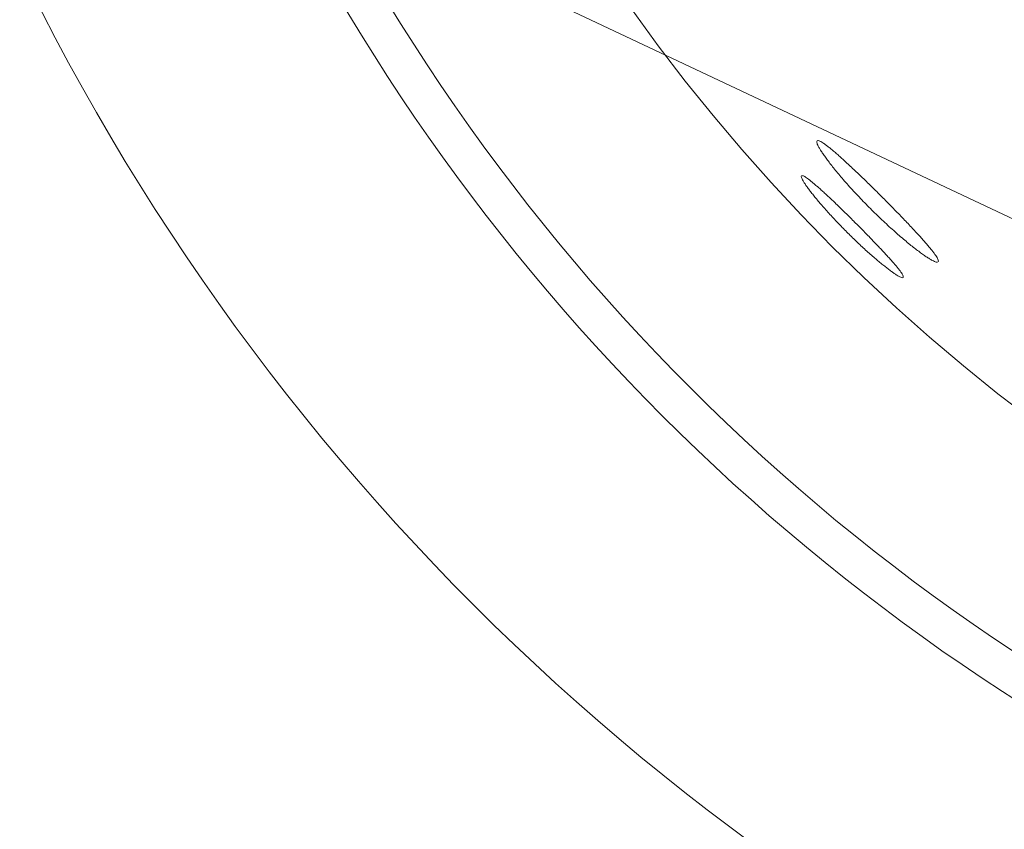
# Model space of a CAD drawing. Header units: inches. Extents: x 382808 to 408593, y -18409 to -9482.
# Tile 213 of 256: x 399359.21 to 399360.65, y -12598.26 to -12597.08. Entities that reach past the tile are written whole.
import ezdxf

# ---------------------------------------------------------------- set-up
doc = ezdxf.new("R2010")
doc.units = ezdxf.units.IN
doc.header["$LTSCALE"] = 2
doc.header["$MEASUREMENT"] = 0
doc.layers.add('!!!LOZAMET_Nr_pióra__9', color=220, linetype='CONTINUOUS', lineweight=0)

msp = doc.modelspace()

# ---------------------------------------------------------------- linework, layer by layer
at = {"layer": '!!!LOZAMET_Nr_pióra__9', "color": 7, "linetype": 'Continuous', "lineweight": 0}
for p, q in [((399371.8453, -12602.6479), (399298.4899, -12568.0259)), ((399360.3755, -12597.2552), (399360.3751, -12597.2563)), ((399360.3751, -12597.2563), (399360.3752, -12597.2576)), ((399360.3752, -12597.2576), (399360.3755, -12597.2586)), ((399360.3755, -12597.2586), (399360.3759, -12597.2599)), ((399360.3759, -12597.2599), (399360.3765, -12597.2614)), ((399360.3774, -12597.2549), (399360.3764, -12597.2548)), ((399360.3765, -12597.2614), (399360.3773, -12597.263)), ((399360.3773, -12597.263), (399360.3783, -12597.2648)), ((399360.3788, -12597.2553), (399360.3774, -12597.2549)), ((399360.3798, -12597.2558), (399360.3788, -12597.2553)), ((399360.381, -12597.2564), (399360.3798, -12597.2558)), ((399360.3823, -12597.2571), (399360.381, -12597.2564)), ((399360.3838, -12597.258), (399360.3823, -12597.2571)), ((399360.3854, -12597.2591), (399360.3838, -12597.258)), ((399360.3862, -12597.2597), (399360.3854, -12597.2591)), ((399360.3871, -12597.2603), (399360.3862, -12597.2597)), ((399360.388, -12597.2609), (399360.3871, -12597.2603)), ((399360.3889, -12597.2616), (399360.388, -12597.2609)), ((399360.3899, -12597.2624), (399360.3889, -12597.2616)), ((399360.3909, -12597.2631), (399360.3899, -12597.2624)), ((399360.3919, -12597.2639), (399360.3909, -12597.2631)), ((399360.393, -12597.2648), (399360.3919, -12597.2639)), ((399360.3783, -12597.2648), (399360.3789, -12597.2658)), ((399360.3789, -12597.2658), (399360.3794, -12597.2668)), ((399360.3794, -12597.2668), (399360.3801, -12597.2679)), ((399360.3801, -12597.2679), (399360.3808, -12597.269)), ((399360.3808, -12597.269), (399360.3815, -12597.2701)), ((399360.3815, -12597.2701), (399360.3823, -12597.2713)), ((399360.3823, -12597.2713), (399360.3831, -12597.2726)), ((399360.3831, -12597.2726), (399360.3839, -12597.2738)), ((399360.3839, -12597.2738), (399360.3848, -12597.2751)), ((399360.3848, -12597.2751), (399360.3858, -12597.2765)), ((399360.3858, -12597.2765), (399360.3867, -12597.2778)), ((399360.3867, -12597.2778), (399360.3877, -12597.2792)), ((399360.394, -12597.2656), (399360.393, -12597.2648)), ((399360.3952, -12597.2665), (399360.394, -12597.2656)), ((399360.3963, -12597.2675), (399360.3952, -12597.2665)), ((399360.3974, -12597.2684), (399360.3963, -12597.2675)), ((399360.3986, -12597.2694), (399360.3974, -12597.2684)), ((399360.3998, -12597.2704), (399360.3986, -12597.2694)), ((399360.4011, -12597.2715), (399360.3998, -12597.2704)), ((399360.4023, -12597.2725), (399360.4011, -12597.2715)), ((399360.4036, -12597.2736), (399360.4023, -12597.2725)), ((399360.4049, -12597.2747), (399360.4036, -12597.2736)), ((399360.4062, -12597.2759), (399360.4049, -12597.2747)), ((399360.4075, -12597.2771), (399360.4062, -12597.2759)), ((399360.4088, -12597.2782), (399360.4075, -12597.2771)), ((399360.4102, -12597.2795), (399360.4088, -12597.2782)), ((399360.3877, -12597.2792), (399360.3888, -12597.2807)), ((399360.3888, -12597.2807), (399360.3898, -12597.2821)), ((399360.3898, -12597.2821), (399360.3909, -12597.2836)), ((399360.3909, -12597.2836), (399360.3921, -12597.2851)), ((399360.3921, -12597.2851), (399360.3932, -12597.2866)), ((399360.3932, -12597.2866), (399360.3944, -12597.2882)), ((399360.3944, -12597.2882), (399360.3957, -12597.2898)), ((399360.3957, -12597.2898), (399360.3969, -12597.2914)), ((399360.3969, -12597.2914), (399360.3983, -12597.2931)), ((399360.3983, -12597.2931), (399360.3997, -12597.2948)), ((399360.4116, -12597.2808), (399360.4102, -12597.2795)), ((399360.4131, -12597.2821), (399360.4116, -12597.2808)), ((399360.4146, -12597.2834), (399360.4131, -12597.2821)), ((399360.4161, -12597.2848), (399360.4146, -12597.2834)), ((399360.4176, -12597.2862), (399360.4161, -12597.2848)), ((399360.4192, -12597.2877), (399360.4176, -12597.2862)), ((399360.4208, -12597.2891), (399360.4192, -12597.2877)), ((399360.4224, -12597.2906), (399360.4208, -12597.2891)), ((399360.4241, -12597.2922), (399360.4224, -12597.2906)), ((399360.4258, -12597.2938), (399360.4241, -12597.2922)), ((399360.3528, -12597.3062), (399360.3525, -12597.3074)), ((399360.3525, -12597.3074), (399360.3528, -12597.3087)), ((399360.3544, -12597.3061), (399360.3533, -12597.306)), ((399360.3556, -12597.3065), (399360.3544, -12597.3061)), ((399360.3565, -12597.3069), (399360.3556, -12597.3065)), ((399360.3575, -12597.3075), (399360.3565, -12597.3069)), ((399360.3587, -12597.3082), (399360.3575, -12597.3075)), ((399360.3997, -12597.2948), (399360.4011, -12597.2966)), ((399360.4011, -12597.2966), (399360.4025, -12597.2984)), ((399360.4025, -12597.2984), (399360.404, -12597.3002)), ((399360.404, -12597.3002), (399360.4056, -12597.3021)), ((399360.4056, -12597.3021), (399360.4072, -12597.304)), ((399360.4072, -12597.304), (399360.4088, -12597.3059)), ((399360.4088, -12597.3059), (399360.4105, -12597.3079)), ((399360.4275, -12597.2954), (399360.4258, -12597.2938)), ((399360.4292, -12597.297), (399360.4275, -12597.2954)), ((399360.4309, -12597.2986), (399360.4292, -12597.297)), ((399360.4327, -12597.3003), (399360.4309, -12597.2986)), ((399360.4345, -12597.302), (399360.4327, -12597.3003)), ((399360.4363, -12597.3037), (399360.4345, -12597.302)), ((399360.4381, -12597.3055), (399360.4363, -12597.3037)), ((399360.44, -12597.3073), (399360.4381, -12597.3055)), ((399360.4418, -12597.309), (399360.44, -12597.3073)), ((399360.3528, -12597.3087), (399360.3532, -12597.3097)), ((399360.3532, -12597.3097), (399360.3537, -12597.3109)), ((399360.3537, -12597.3109), (399360.3544, -12597.3122)), ((399360.3544, -12597.3122), (399360.3552, -12597.3137)), ((399360.3552, -12597.3137), (399360.3562, -12597.3154)), ((399360.3562, -12597.3154), (399360.3568, -12597.3163)), ((399360.3568, -12597.3163), (399360.3574, -12597.3172)), ((399360.3574, -12597.3172), (399360.358, -12597.3182)), ((399360.358, -12597.3182), (399360.3587, -12597.3192)), ((399360.36, -12597.3091), (399360.3587, -12597.3082)), ((399360.3587, -12597.3192), (399360.3594, -12597.3202)), ((399360.3594, -12597.3202), (399360.3602, -12597.3213)), ((399360.3614, -12597.3101), (399360.36, -12597.3091)), ((399360.3602, -12597.3213), (399360.3609, -12597.3223)), ((399360.3629, -12597.3112), (399360.3614, -12597.3101)), ((399360.3637, -12597.3118), (399360.3629, -12597.3112)), ((399360.3645, -12597.3124), (399360.3637, -12597.3118)), ((399360.3654, -12597.3131), (399360.3645, -12597.3124)), ((399360.3662, -12597.3138), (399360.3654, -12597.3131)), ((399360.3671, -12597.3145), (399360.3662, -12597.3138)), ((399360.3681, -12597.3152), (399360.3671, -12597.3145)), ((399360.369, -12597.316), (399360.3681, -12597.3152)), ((399360.37, -12597.3168), (399360.369, -12597.316)), ((399360.3709, -12597.3176), (399360.37, -12597.3168)), ((399360.3719, -12597.3185), (399360.3709, -12597.3176)), ((399360.373, -12597.3194), (399360.3719, -12597.3185)), ((399360.374, -12597.3202), (399360.373, -12597.3194)), ((399360.3751, -12597.3212), (399360.374, -12597.3202)), ((399360.3761, -12597.3221), (399360.3751, -12597.3212)), ((399360.3772, -12597.323), (399360.3761, -12597.3221)), ((399360.4105, -12597.3079), (399360.4122, -12597.3098)), ((399360.4122, -12597.3098), (399360.4139, -12597.3118)), ((399360.4139, -12597.3118), (399360.4157, -12597.3139)), ((399360.4157, -12597.3139), (399360.4175, -12597.3159)), ((399360.4175, -12597.3159), (399360.4193, -12597.318)), ((399360.4193, -12597.318), (399360.4212, -12597.3201)), ((399360.4212, -12597.3201), (399360.423, -12597.3222)), ((399360.4437, -12597.3109), (399360.4418, -12597.309)), ((399360.4456, -12597.3127), (399360.4437, -12597.3109)), ((399360.4475, -12597.3145), (399360.4456, -12597.3127)), ((399360.4493, -12597.3163), (399360.4475, -12597.3145)), ((399360.4512, -12597.3182), (399360.4493, -12597.3163)), ((399360.4532, -12597.3201), (399360.4512, -12597.3182)), ((399360.4551, -12597.3219), (399360.4532, -12597.3201)), ((399360.457, -12597.3238), (399360.4551, -12597.3219)), ((399360.3609, -12597.3223), (399360.3617, -12597.3235)), ((399360.3617, -12597.3235), (399360.3626, -12597.3246)), ((399360.3626, -12597.3246), (399360.3634, -12597.3258)), ((399360.3634, -12597.3258), (399360.3643, -12597.327)), ((399360.3643, -12597.327), (399360.3652, -12597.3282)), ((399360.3652, -12597.3282), (399360.3662, -12597.3294)), ((399360.3662, -12597.3294), (399360.3671, -12597.3307)), ((399360.3671, -12597.3307), (399360.3681, -12597.3319)), ((399360.3681, -12597.3319), (399360.3692, -12597.3332)), ((399360.3692, -12597.3332), (399360.3702, -12597.3345)), ((399360.3702, -12597.3345), (399360.3713, -12597.3359)), ((399360.3713, -12597.3359), (399360.3724, -12597.3373)), ((399360.3783, -12597.324), (399360.3772, -12597.323)), ((399360.3794, -12597.325), (399360.3783, -12597.324)), ((399360.3805, -12597.326), (399360.3794, -12597.325)), ((399360.3817, -12597.3271), (399360.3805, -12597.326)), ((399360.3829, -12597.3281), (399360.3817, -12597.3271)), ((399360.3841, -12597.3292), (399360.3829, -12597.3281)), ((399360.3854, -12597.3304), (399360.3841, -12597.3292)), ((399360.3866, -12597.3315), (399360.3854, -12597.3304)), ((399360.3879, -12597.3327), (399360.3866, -12597.3315)), ((399360.3892, -12597.3339), (399360.3879, -12597.3327)), ((399360.3905, -12597.3352), (399360.3892, -12597.3339)), ((399360.3919, -12597.3364), (399360.3905, -12597.3352)), ((399360.3932, -12597.3377), (399360.3919, -12597.3364)), ((399360.423, -12597.3222), (399360.425, -12597.3243)), ((399360.425, -12597.3243), (399360.4269, -12597.3265)), ((399360.4269, -12597.3265), (399360.4289, -12597.3286)), ((399360.4289, -12597.3286), (399360.4309, -12597.3307)), ((399360.4309, -12597.3307), (399360.4329, -12597.3329)), ((399360.4329, -12597.3329), (399360.4349, -12597.335)), ((399360.4349, -12597.335), (399360.4369, -12597.3372)), ((399360.4589, -12597.3257), (399360.457, -12597.3238)), ((399360.4608, -12597.3276), (399360.4589, -12597.3257)), ((399360.4627, -12597.3294), (399360.4608, -12597.3276)), ((399360.4645, -12597.3313), (399360.4627, -12597.3294)), ((399360.4664, -12597.3332), (399360.4645, -12597.3313)), ((399360.4683, -12597.335), (399360.4664, -12597.3332)), ((399360.4702, -12597.3369), (399360.4683, -12597.335)), ((399360.3724, -12597.3373), (399360.3736, -12597.3387)), ((399360.3736, -12597.3387), (399360.3748, -12597.3401)), ((399360.3748, -12597.3401), (399360.376, -12597.3416)), ((399360.376, -12597.3416), (399360.3772, -12597.3431)), ((399360.3772, -12597.3431), (399360.3785, -12597.3446)), ((399360.3785, -12597.3446), (399360.3798, -12597.3462)), ((399360.3798, -12597.3462), (399360.3812, -12597.3477)), ((399360.3812, -12597.3477), (399360.3825, -12597.3493)), ((399360.3825, -12597.3493), (399360.3839, -12597.3509)), ((399360.3839, -12597.3509), (399360.3854, -12597.3526)), ((399360.3946, -12597.339), (399360.3932, -12597.3377)), ((399360.396, -12597.3403), (399360.3946, -12597.339)), ((399360.3974, -12597.3416), (399360.396, -12597.3403)), ((399360.3989, -12597.343), (399360.3974, -12597.3416)), ((399360.4003, -12597.3444), (399360.3989, -12597.343)), ((399360.4018, -12597.3457), (399360.4003, -12597.3444)), ((399360.4032, -12597.3472), (399360.4018, -12597.3457)), ((399360.4047, -12597.3486), (399360.4032, -12597.3472)), ((399360.4062, -12597.35), (399360.4047, -12597.3486)), ((399360.4077, -12597.3515), (399360.4062, -12597.35)), ((399360.4369, -12597.3372), (399360.439, -12597.3393)), ((399360.439, -12597.3393), (399360.441, -12597.3415)), ((399360.441, -12597.3415), (399360.4431, -12597.3436)), ((399360.4431, -12597.3436), (399360.4451, -12597.3457)), ((399360.4451, -12597.3457), (399360.4472, -12597.3479)), ((399360.4472, -12597.3479), (399360.4492, -12597.35)), ((399360.4492, -12597.35), (399360.4513, -12597.352)), ((399360.472, -12597.3388), (399360.4702, -12597.3369)), ((399360.4739, -12597.3406), (399360.472, -12597.3388)), ((399360.4757, -12597.3425), (399360.4739, -12597.3406)), ((399360.4776, -12597.3444), (399360.4757, -12597.3425)), ((399360.4795, -12597.3463), (399360.4776, -12597.3444)), ((399360.4814, -12597.3482), (399360.4795, -12597.3463)), ((399360.4832, -12597.3501), (399360.4814, -12597.3482)), ((399360.4851, -12597.352), (399360.4832, -12597.3501)), ((399360.3854, -12597.3526), (399360.3868, -12597.3542)), ((399360.3868, -12597.3542), (399360.3883, -12597.3559)), ((399360.3883, -12597.3559), (399360.3898, -12597.3576)), ((399360.3898, -12597.3576), (399360.3913, -12597.3592)), ((399360.3913, -12597.3592), (399360.3929, -12597.3609)), ((399360.3929, -12597.3609), (399360.3944, -12597.3627)), ((399360.3944, -12597.3627), (399360.396, -12597.3644)), ((399360.396, -12597.3644), (399360.3976, -12597.3661)), ((399360.4092, -12597.3529), (399360.4077, -12597.3515)), ((399360.4107, -12597.3544), (399360.4092, -12597.3529)), ((399360.4122, -12597.3559), (399360.4107, -12597.3544)), ((399360.4138, -12597.3573), (399360.4122, -12597.3559)), ((399360.4153, -12597.3588), (399360.4138, -12597.3573)), ((399360.4168, -12597.3603), (399360.4153, -12597.3588)), ((399360.4183, -12597.3618), (399360.4168, -12597.3603)), ((399360.4199, -12597.3633), (399360.4183, -12597.3618)), ((399360.4214, -12597.3648), (399360.4199, -12597.3633)), ((399360.4229, -12597.3663), (399360.4214, -12597.3648)), ((399360.4513, -12597.352), (399360.4534, -12597.3541)), ((399360.4534, -12597.3541), (399360.4554, -12597.3562)), ((399360.4554, -12597.3562), (399360.4575, -12597.3582)), ((399360.4575, -12597.3582), (399360.4596, -12597.3603)), ((399360.4596, -12597.3603), (399360.4617, -12597.3623)), ((399360.4617, -12597.3623), (399360.4638, -12597.3644)), ((399360.4638, -12597.3644), (399360.466, -12597.3665)), ((399360.487, -12597.3539), (399360.4851, -12597.352)), ((399360.4888, -12597.3558), (399360.487, -12597.3539)), ((399360.4907, -12597.3577), (399360.4888, -12597.3558)), ((399360.4926, -12597.3596), (399360.4907, -12597.3577)), ((399360.4944, -12597.3615), (399360.4926, -12597.3596)), ((399360.4962, -12597.3634), (399360.4944, -12597.3615)), ((399360.498, -12597.3652), (399360.4962, -12597.3634)), ((399360.4998, -12597.3671), (399360.498, -12597.3652)), ((399360.3976, -12597.3661), (399360.3992, -12597.3678)), ((399360.3992, -12597.3678), (399360.4008, -12597.3696)), ((399360.4008, -12597.3696), (399360.4025, -12597.3713)), ((399360.4025, -12597.3713), (399360.4041, -12597.3731)), ((399360.4041, -12597.3731), (399360.4058, -12597.3748)), ((399360.4058, -12597.3748), (399360.4074, -12597.3765)), ((399360.4074, -12597.3765), (399360.4091, -12597.3783)), ((399360.4091, -12597.3783), (399360.4108, -12597.38)), ((399360.4244, -12597.3678), (399360.4229, -12597.3663)), ((399360.4259, -12597.3693), (399360.4244, -12597.3678)), ((399360.4275, -12597.3708), (399360.4259, -12597.3693)), ((399360.429, -12597.3723), (399360.4275, -12597.3708)), ((399360.4304, -12597.3738), (399360.429, -12597.3723)), ((399360.4319, -12597.3753), (399360.4304, -12597.3738)), ((399360.4334, -12597.3768), (399360.4319, -12597.3753)), ((399360.4349, -12597.3783), (399360.4334, -12597.3768)), ((399360.4364, -12597.3798), (399360.4349, -12597.3783)), ((399360.466, -12597.3665), (399360.4681, -12597.3685)), ((399360.4681, -12597.3685), (399360.4703, -12597.3706)), ((399360.4703, -12597.3706), (399360.4724, -12597.3726)), ((399360.4724, -12597.3726), (399360.4746, -12597.3746)), ((399360.4746, -12597.3746), (399360.4767, -12597.3766)), ((399360.4767, -12597.3766), (399360.4789, -12597.3786)), ((399360.4789, -12597.3786), (399360.481, -12597.3806)), ((399360.5016, -12597.3689), (399360.4998, -12597.3671)), ((399360.5033, -12597.3708), (399360.5016, -12597.3689)), ((399360.5051, -12597.3726), (399360.5033, -12597.3708)), ((399360.5068, -12597.3744), (399360.5051, -12597.3726)), ((399360.5085, -12597.3761), (399360.5068, -12597.3744)), ((399360.5101, -12597.3779), (399360.5085, -12597.3761)), ((399360.5117, -12597.3796), (399360.5101, -12597.3779)), ((399360.5134, -12597.3813), (399360.5117, -12597.3796)), ((399360.4108, -12597.38), (399360.4124, -12597.3817)), ((399360.4124, -12597.3817), (399360.4141, -12597.3834)), ((399360.4141, -12597.3834), (399360.4158, -12597.3851)), ((399360.4158, -12597.3851), (399360.4174, -12597.3868)), ((399360.4174, -12597.3868), (399360.4191, -12597.3884)), ((399360.4191, -12597.3884), (399360.4207, -12597.3901)), ((399360.4207, -12597.3901), (399360.4224, -12597.3917)), ((399360.4224, -12597.3917), (399360.4241, -12597.3934)), ((399360.4241, -12597.3934), (399360.4258, -12597.3951)), ((399360.4379, -12597.3813), (399360.4364, -12597.3798)), ((399360.4394, -12597.3828), (399360.4379, -12597.3813)), ((399360.4409, -12597.3843), (399360.4394, -12597.3828)), ((399360.4424, -12597.3858), (399360.4409, -12597.3843)), ((399360.4439, -12597.3873), (399360.4424, -12597.3858)), ((399360.4454, -12597.3889), (399360.4439, -12597.3873)), ((399360.4469, -12597.3904), (399360.4454, -12597.3889)), ((399360.4484, -12597.3919), (399360.4469, -12597.3904)), ((399360.4499, -12597.3934), (399360.4484, -12597.3919)), ((399360.4514, -12597.395), (399360.4499, -12597.3934)), ((399360.481, -12597.3806), (399360.4831, -12597.3825)), ((399360.4831, -12597.3825), (399360.4853, -12597.3844)), ((399360.4853, -12597.3844), (399360.4874, -12597.3863)), ((399360.4874, -12597.3863), (399360.4895, -12597.3882)), ((399360.4895, -12597.3882), (399360.4915, -12597.39)), ((399360.4915, -12597.39), (399360.4936, -12597.3918)), ((399360.4936, -12597.3918), (399360.4956, -12597.3936)), ((399360.4956, -12597.3936), (399360.4976, -12597.3953)), ((399360.5149, -12597.383), (399360.5134, -12597.3813)), ((399360.5165, -12597.3847), (399360.5149, -12597.383)), ((399360.518, -12597.3863), (399360.5165, -12597.3847)), ((399360.5195, -12597.3879), (399360.518, -12597.3863)), ((399360.5209, -12597.3895), (399360.5195, -12597.3879)), ((399360.5224, -12597.391), (399360.5209, -12597.3895)), ((399360.5238, -12597.3926), (399360.5224, -12597.391)), ((399360.5251, -12597.3941), (399360.5238, -12597.3926)), ((399360.4258, -12597.3951), (399360.4275, -12597.3967)), ((399360.4275, -12597.3967), (399360.4292, -12597.3984)), ((399360.4292, -12597.3984), (399360.431, -12597.4001)), ((399360.431, -12597.4001), (399360.4327, -12597.4017)), ((399360.4327, -12597.4017), (399360.4344, -12597.4034)), ((399360.4344, -12597.4034), (399360.4362, -12597.405)), ((399360.4362, -12597.405), (399360.4379, -12597.4067)), ((399360.4379, -12597.4067), (399360.4396, -12597.4083)), ((399360.4396, -12597.4083), (399360.4414, -12597.4099)), ((399360.4528, -12597.3965), (399360.4514, -12597.395)), ((399360.4543, -12597.398), (399360.4528, -12597.3965)), ((399360.4558, -12597.3995), (399360.4543, -12597.398)), ((399360.4572, -12597.401), (399360.4558, -12597.3995)), ((399360.4586, -12597.4025), (399360.4572, -12597.401)), ((399360.4601, -12597.404), (399360.4586, -12597.4025)), ((399360.4615, -12597.4055), (399360.4601, -12597.404)), ((399360.4629, -12597.4069), (399360.4615, -12597.4055)), ((399360.4642, -12597.4084), (399360.4629, -12597.4069)), ((399360.4656, -12597.4098), (399360.4642, -12597.4084)), ((399360.4976, -12597.3953), (399360.4996, -12597.397)), ((399360.4996, -12597.397), (399360.5016, -12597.3987)), ((399360.5016, -12597.3987), (399360.5035, -12597.4003)), ((399360.5035, -12597.4003), (399360.5054, -12597.4019)), ((399360.5054, -12597.4019), (399360.5073, -12597.4034)), ((399360.5073, -12597.4034), (399360.5091, -12597.4049)), ((399360.5091, -12597.4049), (399360.5109, -12597.4064)), ((399360.5109, -12597.4064), (399360.5126, -12597.4078)), ((399360.5126, -12597.4078), (399360.5144, -12597.4092)), ((399360.5264, -12597.3955), (399360.5251, -12597.3941)), ((399360.5277, -12597.3969), (399360.5264, -12597.3955)), ((399360.5289, -12597.3983), (399360.5277, -12597.3969)), ((399360.5301, -12597.3997), (399360.5289, -12597.3983)), ((399360.5313, -12597.401), (399360.5301, -12597.3997)), ((399360.5325, -12597.4023), (399360.5313, -12597.401)), ((399360.5336, -12597.4036), (399360.5325, -12597.4023)), ((399360.5347, -12597.4049), (399360.5336, -12597.4036)), ((399360.5358, -12597.4061), (399360.5347, -12597.4049)), ((399360.5368, -12597.4074), (399360.5358, -12597.4061)), ((399360.5378, -12597.4086), (399360.5368, -12597.4074)), ((399360.4414, -12597.4099), (399360.4431, -12597.4115)), ((399360.4431, -12597.4115), (399360.4448, -12597.4131)), ((399360.4448, -12597.4131), (399360.4465, -12597.4146)), ((399360.4465, -12597.4146), (399360.4482, -12597.4162)), ((399360.4482, -12597.4162), (399360.4499, -12597.4177)), ((399360.4499, -12597.4177), (399360.4516, -12597.4192)), ((399360.4516, -12597.4192), (399360.4533, -12597.4207)), ((399360.4533, -12597.4207), (399360.4549, -12597.4221)), ((399360.4549, -12597.4221), (399360.4566, -12597.4235)), ((399360.4669, -12597.4112), (399360.4656, -12597.4098)), ((399360.4683, -12597.4126), (399360.4669, -12597.4112)), ((399360.4696, -12597.414), (399360.4683, -12597.4126)), ((399360.4708, -12597.4154), (399360.4696, -12597.414)), ((399360.4721, -12597.4167), (399360.4708, -12597.4154)), ((399360.4733, -12597.418), (399360.4721, -12597.4167)), ((399360.4745, -12597.4193), (399360.4733, -12597.418)), ((399360.4757, -12597.4206), (399360.4745, -12597.4193)), ((399360.4769, -12597.4219), (399360.4757, -12597.4206)), ((399360.478, -12597.4231), (399360.4769, -12597.4219)), ((399360.5144, -12597.4092), (399360.516, -12597.4105)), ((399360.516, -12597.4105), (399360.5177, -12597.4118)), ((399360.5177, -12597.4118), (399360.5193, -12597.413)), ((399360.5193, -12597.413), (399360.5208, -12597.4142)), ((399360.5208, -12597.4142), (399360.5224, -12597.4154)), ((399360.5224, -12597.4154), (399360.5239, -12597.4165)), ((399360.5239, -12597.4165), (399360.5254, -12597.4176)), ((399360.5254, -12597.4176), (399360.5268, -12597.4187)), ((399360.5268, -12597.4187), (399360.5282, -12597.4198)), ((399360.5282, -12597.4198), (399360.5296, -12597.4208)), ((399360.5296, -12597.4208), (399360.531, -12597.4217)), ((399360.531, -12597.4217), (399360.5323, -12597.4226)), ((399360.5323, -12597.4226), (399360.5336, -12597.4235)), ((399360.5388, -12597.4098), (399360.5378, -12597.4086)), ((399360.5398, -12597.4109), (399360.5388, -12597.4098)), ((399360.5407, -12597.4121), (399360.5398, -12597.4109)), ((399360.5416, -12597.4132), (399360.5407, -12597.4121)), ((399360.5425, -12597.4143), (399360.5416, -12597.4132)), ((399360.5434, -12597.4153), (399360.5425, -12597.4143)), ((399360.5442, -12597.4164), (399360.5434, -12597.4153)), ((399360.5449, -12597.4174), (399360.5442, -12597.4164)), ((399360.5457, -12597.4183), (399360.5449, -12597.4174)), ((399360.5464, -12597.4193), (399360.5457, -12597.4183)), ((399360.547, -12597.4202), (399360.5464, -12597.4193)), ((399360.5477, -12597.4211), (399360.547, -12597.4202)), ((399360.5488, -12597.4227), (399360.5477, -12597.4211)), ((399360.5498, -12597.4243), (399360.5488, -12597.4227)), ((399360.4566, -12597.4235), (399360.4582, -12597.4249)), ((399360.4582, -12597.4249), (399360.4598, -12597.4263)), ((399360.4598, -12597.4263), (399360.4613, -12597.4277)), ((399360.4613, -12597.4277), (399360.4629, -12597.429)), ((399360.4629, -12597.429), (399360.4644, -12597.4303)), ((399360.4644, -12597.4303), (399360.4659, -12597.4315)), ((399360.4659, -12597.4315), (399360.4674, -12597.4327)), ((399360.4674, -12597.4327), (399360.4688, -12597.4339)), ((399360.4688, -12597.4339), (399360.4702, -12597.4351)), ((399360.4702, -12597.4351), (399360.4716, -12597.4362)), ((399360.4716, -12597.4362), (399360.4729, -12597.4373)), ((399360.4791, -12597.4244), (399360.478, -12597.4231)), ((399360.4802, -12597.4256), (399360.4791, -12597.4244)), ((399360.4813, -12597.4267), (399360.4802, -12597.4256)), ((399360.4823, -12597.4279), (399360.4813, -12597.4267)), ((399360.4833, -12597.429), (399360.4823, -12597.4279)), ((399360.4843, -12597.4301), (399360.4833, -12597.429)), ((399360.4852, -12597.4312), (399360.4843, -12597.4301)), ((399360.4862, -12597.4322), (399360.4852, -12597.4312)), ((399360.4871, -12597.4333), (399360.4862, -12597.4322)), ((399360.488, -12597.4343), (399360.4871, -12597.4333)), ((399360.4888, -12597.4354), (399360.488, -12597.4343)), ((399360.4897, -12597.4364), (399360.4888, -12597.4354)), ((399360.4905, -12597.4373), (399360.4897, -12597.4364)), ((399360.5336, -12597.4235), (399360.5349, -12597.4244)), ((399360.5349, -12597.4244), (399360.5361, -12597.4252)), ((399360.5361, -12597.4252), (399360.5373, -12597.426)), ((399360.5373, -12597.426), (399360.5385, -12597.4267)), ((399360.5385, -12597.4267), (399360.5396, -12597.4274)), ((399360.5396, -12597.4274), (399360.5407, -12597.428)), ((399360.5407, -12597.428), (399360.5417, -12597.4286)), ((399360.5417, -12597.4286), (399360.5427, -12597.4292)), ((399360.5427, -12597.4292), (399360.5436, -12597.4297)), ((399360.5436, -12597.4297), (399360.5453, -12597.4306)), ((399360.5453, -12597.4306), (399360.5469, -12597.4313)), ((399360.5469, -12597.4313), (399360.5482, -12597.4318)), ((399360.5482, -12597.4318), (399360.5494, -12597.4322)), ((399360.5494, -12597.4322), (399360.5504, -12597.4324)), ((399360.5507, -12597.4257), (399360.5498, -12597.4243)), ((399360.5504, -12597.4324), (399360.5515, -12597.4323)), ((399360.5513, -12597.4269), (399360.5507, -12597.4257)), ((399360.5519, -12597.4281), (399360.5513, -12597.4269)), ((399360.5524, -12597.4295), (399360.5519, -12597.4281)), ((399360.5523, -12597.4319), (399360.5526, -12597.4307)), ((399360.5526, -12597.4307), (399360.5524, -12597.4295)), ((399360.4729, -12597.4373), (399360.4743, -12597.4383)), ((399360.4743, -12597.4383), (399360.4755, -12597.4393)), ((399360.4755, -12597.4393), (399360.4768, -12597.4403)), ((399360.4768, -12597.4403), (399360.4781, -12597.4413)), ((399360.4781, -12597.4413), (399360.4793, -12597.4422)), ((399360.4793, -12597.4422), (399360.4805, -12597.4432)), ((399360.4805, -12597.4432), (399360.4817, -12597.4441)), ((399360.4817, -12597.4441), (399360.4829, -12597.4449)), ((399360.4829, -12597.4449), (399360.484, -12597.4458)), ((399360.484, -12597.4458), (399360.4851, -12597.4466)), ((399360.4851, -12597.4466), (399360.4862, -12597.4473)), ((399360.4862, -12597.4473), (399360.4873, -12597.4481)), ((399360.4873, -12597.4481), (399360.4883, -12597.4488)), ((399360.4883, -12597.4488), (399360.4893, -12597.4494)), ((399360.4893, -12597.4494), (399360.4903, -12597.4501)), ((399360.4903, -12597.4501), (399360.4912, -12597.4507)), ((399360.4913, -12597.4383), (399360.4905, -12597.4373)), ((399360.4912, -12597.4507), (399360.4921, -12597.4512)), ((399360.4921, -12597.4393), (399360.4913, -12597.4383)), ((399360.4929, -12597.4402), (399360.4921, -12597.4393)), ((399360.4921, -12597.4512), (399360.4937, -12597.4522)), ((399360.4936, -12597.4411), (399360.4929, -12597.4402)), ((399360.4943, -12597.442), (399360.4936, -12597.4411)), ((399360.4949, -12597.4428), (399360.4943, -12597.442)), ((399360.4956, -12597.4436), (399360.4949, -12597.4428)), ((399360.4968, -12597.4452), (399360.4956, -12597.4436)), ((399360.4978, -12597.4467), (399360.4968, -12597.4452)), ((399360.4988, -12597.448), (399360.4978, -12597.4467)), ((399360.4996, -12597.4493), (399360.4988, -12597.448)), ((399360.5002, -12597.4504), (399360.4996, -12597.4493)), ((399360.5007, -12597.4514), (399360.5002, -12597.4504)), ((399360.5013, -12597.4526), (399360.5007, -12597.4514)), ((399360.4937, -12597.4522), (399360.4953, -12597.4531)), ((399360.4953, -12597.4531), (399360.4966, -12597.4538)), ((399360.4966, -12597.4538), (399360.4978, -12597.4543)), ((399360.4978, -12597.4543), (399360.4988, -12597.4547)), ((399360.4988, -12597.4547), (399360.5, -12597.455)), ((399360.5, -12597.455), (399360.5011, -12597.4548)), ((399360.5015, -12597.4536), (399360.5013, -12597.4526)), ((399360.5013, -12597.4547), (399360.5015, -12597.4536))]:
    msp.add_line(p, q, dxfattribs=at)
for radius in [3.435, 2.9873, 2.695]:
    msp.add_circle((399362.3034, -12595.5041), radius, dxfattribs=at)
for radius, start, end in [(4.8, 66.5703, 293.4297), (4.75, 11.4482, 348.5518), (3.045, 5.3512, 354.6488), (6.2, 182.84561, 267.14136)]:
    msp.add_arc((399362.3034, -12595.5041), radius, start, end, dxfattribs=at)

doc.saveas('drawing.dxf')
